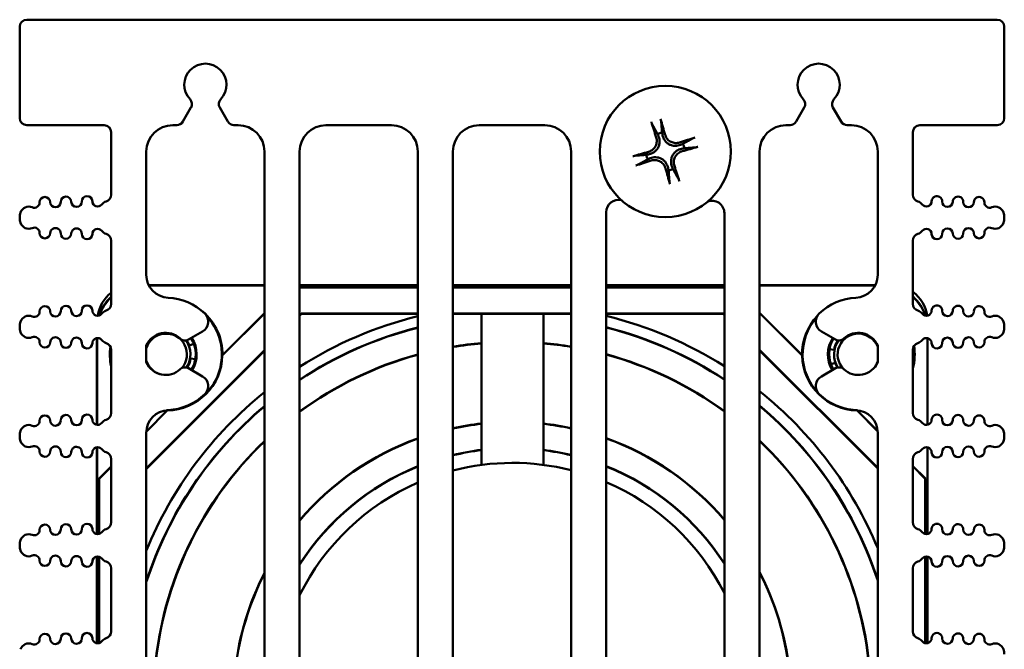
# Model space of a CAD drawing. Header units: inches. Extents: x 1 to 24, y 0.4 to 18.8.
# Tile 16 of 18: x 9.3 to 12.1, y 17 to 18.8. Entities that reach past the tile are written whole.
import ezdxf

# ---------------------------------------------------------------- set-up
doc = ezdxf.new("R2010")
doc.units = ezdxf.units.IN
doc.header["$LTSCALE"] = 0.8
doc.header["$MEASUREMENT"] = 0
doc.layers.add('Visible (ANSI)', color=7, linetype='Continuous', lineweight=50)

msp = doc.modelspace()

# ---------------------------------------------------------------- linework, layer by layer
at = {"layer": 'Visible (ANSI)'}
for p, q in [((12.1247, 18.7756), (9.3647, 18.7756)), ((9.3447, 18.4956), (9.3447, 18.7556)), ((12.1447, 18.4956), (12.1447, 18.7556)), ((9.8087, 18.4856), (9.8318, 18.5257)), ((9.9135, 18.5257), (9.9367, 18.4856)), ((11.5527, 18.4856), (11.5758, 18.5257)), ((11.6575, 18.5257), (11.6807, 18.4856)), ((9.3647, 18.4756), (9.5847, 18.4756)), ((9.6047, 18.4556), (9.6047, 18.2779)), ((9.7797, 18.4756), (9.7913, 18.4756)), ((9.954, 18.4756), (9.9657, 18.4756)), ((10.2157, 18.4756), (10.4017, 18.4756)), ((10.6517, 18.4756), (10.8377, 18.4756)), ((11.5237, 18.4756), (11.5353, 18.4756)), ((11.698, 18.4756), (11.7097, 18.4756)), ((11.8847, 18.2779), (11.8847, 18.4556)), ((11.9047, 18.4756), (12.1247, 18.4756)), ((9.7047, 18.0499), (9.7047, 18.4006)), ((10.0407, 18.4006), (10.0407, 15.8106)), ((10.1407, 15.8506), (10.1407, 18.4006)), ((10.4767, 18.4006), (10.4767, 15.8506)), ((10.5767, 15.8506), (10.5767, 18.4006)), ((10.9127, 18.4006), (10.9127, 15.8506)), ((11.4487, 15.8106), (11.4487, 18.4006)), ((11.7847, 18.4006), (11.7847, 18.0499)), ((11.0127, 15.8506), (11.0127, 18.2283)), ((9.3447, 18.2117), (9.3447, 18.2134)), ((11.3487, 18.2254), (11.3487, 15.8506)), ((12.1447, 18.2117), (12.1447, 18.2134)), ((9.6047, 18.1472), (9.6047, 17.9673)), ((11.8847, 17.9673), (11.8847, 18.1472)), ((10.0407, 18.0205), (9.7117, 18.0205)), ((10.0407, 18.0199), (9.712, 18.0199)), ((10.4767, 18.0205), (10.1407, 18.0205)), ((10.4767, 18.0199), (10.1407, 18.0199)), ((10.1407, 18.0144), (10.4767, 18.0144)), ((10.1407, 18.014), (10.4767, 18.014)), ((10.9127, 18.0205), (10.5767, 18.0205)), ((10.9127, 18.0199), (10.5767, 18.0199)), ((10.5767, 18.0144), (10.9127, 18.0144)), ((10.5767, 18.014), (10.9127, 18.014)), ((11.3487, 18.0205), (11.0127, 18.0205)), ((11.3487, 18.0199), (11.0127, 18.0199)), ((11.0127, 18.0144), (11.3487, 18.0144)), ((11.0127, 18.014), (11.3487, 18.014)), ((11.7776, 18.0205), (11.4487, 18.0205)), ((11.7773, 18.0199), (11.4487, 18.0199)), ((9.9208, 17.8203), (10.0407, 17.9401)), ((9.9213, 17.8214), (10.0407, 17.9407)), ((10.1407, 17.9353), (10.1452, 17.9399)), ((10.1457, 17.9388), (10.1407, 17.9337)), ((10.1452, 17.9399), (10.4767, 17.9399)), ((10.1452, 17.9399), (10.1457, 17.9388)), ((10.4767, 17.9388), (10.1457, 17.9388)), ((10.5767, 17.9399), (10.9127, 17.9399)), ((10.9127, 17.9388), (10.5767, 17.9388)), ((10.6582, 17.5094), (10.6582, 17.9388)), ((10.8342, 17.9388), (10.8342, 17.5094)), ((11.0127, 17.9399), (11.3456, 17.9399)), ((11.3451, 17.9388), (11.0127, 17.9388)), ((11.3456, 17.9399), (11.3451, 17.9388)), ((11.3487, 17.9352), (11.3451, 17.9388)), ((11.3456, 17.9399), (11.3487, 17.9368)), ((11.4487, 17.9422), (11.5695, 17.8214)), ((11.4487, 17.9416), (11.57, 17.8203)), ((9.3447, 17.9012), (9.3447, 17.9028)), ((12.1447, 17.9012), (12.1447, 17.9028)), ((9.5643, 17.8701), (9.5643, 17.6233)), ((9.565, 17.8702), (9.565, 17.6233)), ((9.8246, 17.866), (9.8648, 17.8893)), ((11.6245, 17.8893), (11.6647, 17.866)), ((11.9259, 17.6235), (11.9259, 17.87)), ((11.9265, 17.6236), (11.9265, 17.8698)), ((9.6047, 17.8366), (9.6047, 17.6568)), ((9.7047, 17.8012), (9.7047, 17.8491)), ((9.827, 17.8488), (9.8401, 17.8538)), ((11.4487, 17.8368), (11.7847, 17.5008)), ((11.6477, 17.8387), (11.6603, 17.8364)), ((11.7847, 17.8491), (11.7847, 17.8012)), ((11.8847, 17.6568), (11.8847, 17.8366)), ((9.7047, 17.4993), (10.0407, 17.8353)), ((10.0407, 17.8337), (9.7047, 17.4977)), ((9.8443, 17.8104), (9.8308, 17.8125)), ((11.7847, 17.4992), (11.4487, 17.8352)), ((9.8648, 17.7611), (9.8246, 17.7843)), ((11.6647, 17.7843), (11.6245, 17.7611)), ((11.6632, 17.8), (11.6519, 17.796)), ((9.7048, 17.6042), (9.7645, 17.664)), ((9.7048, 17.6049), (9.7635, 17.6635)), ((11.7263, 17.664), (11.7844, 17.6058)), ((11.7274, 17.6635), (11.7844, 17.6065)), ((9.3447, 17.5906), (9.3447, 17.5922)), ((9.7047, 16.0799), (9.7047, 17.6004)), ((11.7847, 17.6004), (11.7847, 16.0799)), ((12.1447, 17.5906), (12.1447, 17.5922)), ((9.5643, 17.5595), (9.5643, 17.3128)), ((9.565, 17.5596), (9.565, 17.3127)), ((11.9259, 17.3129), (11.9259, 17.5594)), ((11.9265, 17.3131), (11.9265, 17.5593)), ((9.5704, 17.4705), (9.6047, 17.5047)), ((9.5708, 17.4703), (9.6047, 17.5041)), ((9.6047, 17.5261), (9.6047, 17.3462)), ((11.8847, 17.3462), (11.8847, 17.5261)), ((11.8847, 17.5062), (11.9204, 17.4705)), ((11.8847, 17.5056), (11.92, 17.4703)), ((9.5704, 17.3132), (9.5704, 17.4705)), ((9.5704, 17.4705), (9.5708, 17.4703)), ((9.5708, 17.3133), (9.5708, 17.4703)), ((11.9204, 17.4705), (11.92, 17.4703)), ((11.92, 17.4703), (11.92, 17.313)), ((11.9204, 17.4705), (11.9204, 17.3129)), ((9.3447, 17.2801), (9.3447, 17.2817)), ((12.1447, 17.2801), (12.1447, 17.2817)), ((9.5643, 17.249), (9.5643, 17.0022)), ((9.565, 17.2491), (9.565, 17.0021)), ((9.5704, 17.0027), (9.5704, 17.2485)), ((9.5708, 17.0028), (9.5708, 17.2484)), ((11.92, 17.2488), (11.92, 17.0024)), ((11.9204, 17.2489), (11.9204, 17.0023)), ((11.9259, 17.0024), (11.9259, 17.2488)), ((11.9265, 17.0025), (11.9265, 17.2487)), ((9.6047, 17.2155), (9.6047, 17.0357)), ((11.8847, 17.0357), (11.8847, 17.2155))]:
    msp.add_line(p, q, dxfattribs=at)
msp.add_circle((11.1807, 18.4006), 0.1865, dxfattribs=at)
for centre, radius, start, end in [((9.3647, 18.7556), 0.02, 90, 180), ((12.1247, 18.7556), 0.02, 0, 90), ((9.8727, 18.5906), 0.06, 316.6545, 223.3455), ((11.6167, 18.5906), 0.06, 316.6545, 223.3455), ((9.8145, 18.5357), 0.02, 330, 43.3455), ((9.9308, 18.5357), 0.02, 136.6545, 210), ((11.5585, 18.5357), 0.02, 330, 43.3455), ((11.6748, 18.5357), 0.02, 136.6545, 210), ((9.3647, 18.4956), 0.02, 180, 270), ((9.7913, 18.4956), 0.02, 270, 330), ((9.954, 18.4956), 0.02, 210, 270), ((11.5353, 18.4956), 0.02, 270, 330), ((11.698, 18.4956), 0.02, 210, 270), ((12.1247, 18.4956), 0.02, 270, 0), ((9.5847, 18.4556), 0.02, 0, 90), ((9.7797, 18.4006), 0.075, 90, 180), ((9.9657, 18.4006), 0.075, 0, 90), ((10.2157, 18.4006), 0.075, 90, 180), ((10.4017, 18.4006), 0.075, 0, 90), ((10.6517, 18.4006), 0.075, 90, 180), ((10.8377, 18.4006), 0.075, 0, 90), ((11.1807, 18.4006), 0.0546, 99.8227, 113.6093), ((11.5237, 18.4006), 0.075, 90, 180), ((11.7097, 18.4006), 0.075, 0, 90), ((11.9047, 18.4556), 0.02, 90, 180), ((11.1807, 18.4006), 0.0546, 9.8227, 23.6093), ((11.1807, 18.4006), 0.0546, 189.8227, 203.6093), ((11.1807, 18.4006), 0.0546, 279.8227, 293.6093), ((9.3863, 18.2558), 0.015, 246.8521, 1.1017), ((9.4163, 18.2564), 0.015, 1.1017, 181.1017), ((9.4463, 18.257), 0.015, 181.1017, 1.1017), ((9.4763, 18.2576), 0.015, 1.1017, 181.1017), ((9.5063, 18.2582), 0.015, 181.1017, 1.1017), ((9.5363, 18.2587), 0.015, 1.1017, 181.1017), ((9.5663, 18.2593), 0.015, 181.1017, 322.4195), ((9.598, 18.2349), 0.025, 107.2568, 142.4195), ((9.5847, 18.2779), 0.02, 287.2568, 0), ((11.0477, 18.2283), 0.035, 77.3107, 180), ((11.3137, 18.2254), 0.035, 0, 111.7357), ((11.9047, 18.2779), 0.02, 180, 252.7432), ((11.8913, 18.2349), 0.025, 37.5805, 72.7432), ((11.923, 18.2593), 0.015, 217.5805, 358.8983), ((11.953, 18.2587), 0.015, 358.8983, 178.8983), ((11.983, 18.2582), 0.015, 178.8983, 358.8983), ((12.013, 18.2576), 0.015, 358.8983, 178.8983), ((12.043, 18.257), 0.015, 178.8983, 358.8983), ((12.073, 18.2564), 0.015, 358.8983, 178.8983), ((12.103, 18.2558), 0.015, 178.8983, 293.1479), ((9.3706, 18.2191), 0.025, 66.8521, 160.9481), ((12.1187, 18.2191), 0.025, 19.0519, 113.1479), ((9.3872, 18.2134), 0.0425, 160.9481, 180), ((9.3872, 18.2117), 0.0425, 180, 199.0519), ((12.1022, 18.2134), 0.0425, 0, 19.0519), ((12.1022, 18.2117), 0.0425, 340.9481, 0), ((9.3706, 18.206), 0.025, 199.0519, 293.1479), ((9.3863, 18.1692), 0.015, 358.8983, 113.1479), ((9.4463, 18.1681), 0.015, 358.8983, 178.8983), ((9.5063, 18.1669), 0.015, 358.8983, 178.8983), ((9.5663, 18.1658), 0.015, 37.5805, 178.8983), ((9.598, 18.1902), 0.025, 217.5805, 252.7432), ((11.8913, 18.1902), 0.025, 287.2568, 322.4195), ((11.923, 18.1658), 0.015, 1.1017, 142.4195), ((11.983, 18.1669), 0.015, 1.1017, 181.1017), ((12.043, 18.1681), 0.015, 1.1017, 181.1017), ((12.103, 18.1692), 0.015, 66.8521, 181.1017), ((12.1187, 18.206), 0.025, 246.8521, 340.9481), ((9.4163, 18.1687), 0.015, 178.8983, 358.8983), ((9.4763, 18.1675), 0.015, 178.8983, 358.8983), ((9.5363, 18.1664), 0.015, 178.8983, 358.8983), ((9.5847, 18.1472), 0.02, 0, 72.7432), ((11.9047, 18.1472), 0.02, 107.2568, 180), ((11.953, 18.1664), 0.015, 181.1017, 1.1017), ((12.013, 18.1675), 0.015, 181.1017, 1.1017), ((12.073, 18.1687), 0.015, 181.1017, 1.1017), ((9.7697, 18.0499), 0.065, 180, 267.4527), ((11.7197, 18.0499), 0.065, 272.5473, 0), ((9.6662, 17.9202), 0.1, 127.9491, 172.1794), ((9.7597, 17.8252), 0.16, 45.8354, 87.4527), ((11.7297, 17.8252), 0.16, 92.5473, 134.1646), ((11.8262, 17.9202), 0.1, 7.9024, 54.1942), ((9.4163, 17.9459), 0.015, 1.1017, 181.1017), ((9.4763, 17.947), 0.015, 1.1017, 181.1017), ((9.5363, 17.9482), 0.015, 1.1017, 181.1017), ((9.5663, 17.9488), 0.015, 181.1017, 322.4195), ((9.598, 17.9244), 0.025, 107.2568, 142.4195), ((9.5847, 17.9673), 0.02, 287.2568, 0), ((11.9047, 17.9673), 0.02, 180, 252.7432), ((11.8913, 17.9244), 0.025, 37.5805, 72.7432), ((11.923, 17.9488), 0.015, 217.5805, 358.8983), ((11.953, 17.9482), 0.015, 358.8983, 178.8983), ((12.013, 17.947), 0.015, 358.8983, 178.8983), ((12.073, 17.9459), 0.015, 358.8983, 178.8983), ((9.3706, 17.9085), 0.025, 66.8521, 160.9481), ((9.3863, 17.9453), 0.015, 246.8521, 1.1017), ((9.4463, 17.9464), 0.015, 181.1017, 1.1017), ((9.5063, 17.9476), 0.015, 181.1017, 1.1017), ((9.7612, 17.8237), 0.1586, 270.6944, 42.9903), ((9.8488, 17.917), 0.032, 300, 45.8354), ((9.7612, 17.8237), 0.1602, 359.1772, 49.5656), ((10.7462, 16.8402), 1.125, 103.8601, 122.5625), ((10.7462, 16.8402), 1.125, 57.6182, 76.2968), ((11.7297, 17.8237), 0.1602, 136.7427, 180.8228), ((11.7297, 17.8237), 0.1586, 138.6205, 223.5887), ((11.6405, 17.917), 0.032, 134.1646, 240), ((11.983, 17.9476), 0.015, 178.8983, 358.8983), ((12.043, 17.9464), 0.015, 178.8983, 358.8983), ((12.103, 17.9453), 0.015, 178.8983, 293.1479), ((12.1187, 17.9085), 0.025, 19.0519, 113.1479), ((9.3872, 17.9028), 0.0425, 160.9481, 180), ((9.3872, 17.9012), 0.0425, 180, 199.0519), ((10.7454, 16.8394), 1.0945, 104.214, 123.541), ((10.7454, 16.8394), 1.0938, 104.2227, 123.5637), ((10.7454, 16.8394), 1.0945, 56.5529, 75.8668), ((10.7454, 16.8394), 1.0938, 56.5303, 75.8582), ((12.1022, 17.9028), 0.0425, 0, 19.0519), ((12.1022, 17.9012), 0.0425, 340.9481, 0), ((9.3706, 17.8955), 0.025, 199.0519, 293.1479), ((9.3863, 17.8587), 0.015, 358.8983, 113.1479), ((9.4463, 17.8575), 0.015, 358.8983, 178.8983), ((9.5063, 17.8564), 0.015, 358.8983, 178.8983), ((9.5663, 17.8552), 0.015, 37.5805, 178.8983), ((9.598, 17.8796), 0.025, 217.5805, 252.7432), ((9.7597, 17.8252), 0.06, 46.6545, 156.4435), ((9.7612, 17.8237), 0.059, 318.8678, 163.2478), ((9.8146, 17.8833), 0.02, 226.6545, 300), ((9.7612, 17.8237), 0.0845, 328.3857, 33.373), ((9.7612, 17.8237), 0.0867, 328.4264, 33.288), ((11.7297, 17.8237), 0.0867, 147.2071, 211.0791), ((11.7297, 17.8237), 0.0845, 147.1349, 211.1069), ((11.7312, 17.8252), 0.0845, 148.5217, 211.4783), ((11.6747, 17.8833), 0.02, 240, 313.3455), ((11.7297, 17.8237), 0.059, 21.2191, 224.3963), ((11.7297, 17.8252), 0.06, 23.5565, 133.3455), ((11.8913, 17.8796), 0.025, 287.2568, 322.4195), ((11.923, 17.8552), 0.015, 1.1017, 142.4195), ((11.983, 17.8564), 0.015, 1.1017, 181.1017), ((12.043, 17.8575), 0.015, 1.1017, 181.1017), ((12.103, 17.8587), 0.015, 66.8521, 181.1017), ((12.1187, 17.8955), 0.025, 246.8521, 340.9481), ((9.4163, 17.8581), 0.015, 178.8983, 358.8983), ((9.4763, 17.857), 0.015, 178.8983, 358.8983), ((9.5363, 17.8558), 0.015, 178.8983, 358.8983), ((9.5847, 17.8366), 0.02, 0, 72.7432), ((9.7612, 17.8237), 0.1602, 172.11, 192.2701), ((9.7612, 17.8237), 0.1586, 173.0701, 189.4027), ((9.7612, 17.8237), 0.069, 327.3399, 35.3122), ((9.7612, 17.8237), 0.0705, 20.9132, 34.7541), ((10.7454, 16.8394), 1.0202, 94.9064, 99.5213), ((10.7454, 16.8394), 1.0195, 94.9096, 99.5275), ((10.7454, 16.8394), 1.0202, 80.5639, 85.0093), ((10.7454, 16.8394), 1.0195, 80.5578, 85.0061), ((11.7297, 17.8237), 0.0705, 145.5012, 169.5952), ((11.7297, 17.8237), 0.069, 144.8437, 212.3931), ((11.9047, 17.8366), 0.02, 107.2568, 180), ((11.7297, 17.8237), 0.1602, 345.4242, 8.6342), ((11.7297, 17.8237), 0.1586, 347.7236, 7.9403), ((11.953, 17.8558), 0.015, 181.1017, 1.1017), ((12.013, 17.857), 0.015, 181.1017, 1.1017), ((12.073, 17.8581), 0.015, 181.1017, 1.1017), ((9.7612, 17.8237), 0.1597, 271.2099, 358.7901), ((9.7612, 17.8237), 0.0705, 327.7099, 350.9132), ((9.7612, 17.8252), 0.0845, 327.5066, 359.4928), ((10.7454, 16.8394), 1.0202, 105.2742, 126.356), ((10.7454, 16.8394), 1.0195, 105.2842, 126.3831), ((10.7454, 16.8394), 1.0202, 53.7483, 74.8129), ((10.7454, 16.8394), 1.0195, 53.7213, 74.8029), ((11.7297, 17.8237), 0.1597, 181.2099, 268.7901), ((9.7612, 17.8237), 0.059, 196.7522, 252.3046), ((9.7597, 17.8252), 0.06, 203.5565, 313.3455), ((9.8146, 17.767), 0.02, 60, 133.3455), ((11.7297, 17.8237), 0.0705, 199.5952, 211.939), ((11.6747, 17.767), 0.02, 46.6545, 120), ((11.7297, 17.8252), 0.06, 226.6545, 336.4435), ((11.7297, 17.8237), 0.059, 318.5927, 338.7809), ((9.8488, 17.7333), 0.032, 314.1646, 60), ((11.6405, 17.7333), 0.032, 120, 225.8354), ((10.7462, 16.8402), 1.125, 128.837, 157.7854), ((9.7597, 17.8252), 0.16, 272.5473, 314.1646), ((10.7462, 16.8402), 1.125, 22.6143, 51.3583), ((11.7297, 17.8252), 0.16, 225.8354, 267.4527), ((10.7454, 16.8394), 1.0945, 130.0832, 161.969), ((10.7454, 16.8394), 1.0938, 130.1121, 162.0746), ((10.7454, 16.8394), 1.0945, 18.2824, 50.0191), ((10.7454, 16.8394), 1.0938, 18.1783, 49.9903), ((11.7297, 17.8237), 0.1586, 246.4608, 268.6464), ((9.4163, 17.6353), 0.015, 1.1017, 181.1017), ((9.4763, 17.6365), 0.015, 1.1017, 181.1017), ((9.5363, 17.6376), 0.015, 1.1017, 181.1017), ((9.5847, 17.6568), 0.02, 287.2568, 0), ((9.7697, 17.6004), 0.065, 92.5473, 180), ((9.7612, 17.8237), 0.1602, 267.6926, 270.8228), ((11.7197, 17.6004), 0.065, 0, 87.4527), ((11.7297, 17.8237), 0.1602, 269.1772, 271.8426), ((11.9047, 17.6568), 0.02, 180, 252.7432), ((11.953, 17.6376), 0.015, 358.8983, 178.8983), ((12.013, 17.6365), 0.015, 358.8983, 178.8983), ((12.073, 17.6353), 0.015, 358.8983, 178.8983), ((9.3706, 17.598), 0.025, 66.8521, 160.9481), ((9.3863, 17.6347), 0.015, 246.8521, 1.1017), ((9.4463, 17.6359), 0.015, 181.1017, 1.1017), ((9.5063, 17.637), 0.015, 181.1017, 1.1017), ((9.5663, 17.6382), 0.015, 181.1017, 322.4195), ((9.598, 17.6138), 0.025, 107.2568, 142.4195), ((10.7454, 16.8394), 0.7925, 96.3209, 102.2942), ((10.7454, 16.8394), 0.7918, 96.3262, 102.3045), ((10.7454, 16.8394), 0.7925, 77.8165, 83.5703), ((10.7454, 16.8394), 0.7918, 77.8063, 83.5649), ((11.8913, 17.6138), 0.025, 37.5805, 72.7432), ((11.923, 17.6382), 0.015, 217.5805, 358.8983), ((11.983, 17.637), 0.015, 178.8983, 358.8983), ((12.043, 17.6359), 0.015, 178.8983, 358.8983), ((12.103, 17.6347), 0.015, 178.8983, 293.1479), ((12.1187, 17.598), 0.025, 19.0519, 113.1479), ((9.3872, 17.5922), 0.0425, 160.9481, 180), ((9.3872, 17.5906), 0.0425, 180, 199.0519), ((10.7454, 16.8394), 0.7925, 109.8229, 139.7373), ((10.7454, 16.8394), 0.7918, 109.84, 139.7932), ((10.7454, 16.8394), 0.7925, 40.4298, 70.292), ((10.7454, 16.8394), 0.7918, 40.3742, 70.275), ((12.1022, 17.5922), 0.0425, 0, 19.0519), ((12.1022, 17.5906), 0.0425, 340.9481, 0), ((9.3706, 17.5849), 0.025, 199.0519, 293.1479), ((9.3863, 17.5481), 0.015, 358.8983, 113.1479), ((9.4463, 17.547), 0.015, 358.8983, 178.8983), ((9.5063, 17.5458), 0.015, 358.8983, 178.8983), ((9.5663, 17.5447), 0.015, 37.5805, 178.8983), ((10.7454, 16.8394), 1.0202, 133.6954, 175.0093), ((10.7454, 16.8394), 1.0195, 133.7306, 175.0061), ((10.7454, 16.8394), 1.0202, 4.9907, 46.4207), ((10.7454, 16.8394), 1.0195, 4.9939, 46.3857), ((11.923, 17.5447), 0.015, 1.1017, 142.4195), ((11.983, 17.5458), 0.015, 1.1017, 181.1017), ((12.043, 17.547), 0.015, 1.1017, 181.1017), ((12.103, 17.5481), 0.015, 66.8521, 181.1017), ((12.1187, 17.5849), 0.025, 246.8521, 340.9481), ((9.4163, 17.5476), 0.015, 178.8983, 358.8983), ((9.4763, 17.5464), 0.015, 178.8983, 358.8983), ((9.5363, 17.5452), 0.015, 178.8983, 358.8983), ((9.598, 17.5691), 0.025, 217.5805, 252.7432), ((9.5847, 17.5261), 0.02, 0, 72.7432), ((10.7454, 16.8394), 0.7182, 96.9784, 103.5901), ((10.7454, 16.8394), 0.7175, 96.9848, 103.6028), ((10.7454, 16.8394), 0.7182, 76.5326, 82.9014), ((10.7454, 16.8394), 0.7175, 76.5201, 82.8949), ((11.9047, 17.5261), 0.02, 107.2568, 180), ((11.8913, 17.5691), 0.025, 287.2568, 322.4195), ((11.953, 17.5452), 0.015, 181.1017, 1.1017), ((12.013, 17.5464), 0.015, 181.1017, 1.1017), ((12.073, 17.5476), 0.015, 181.1017, 1.1017), ((10.7454, 16.8394), 0.7182, 111.9761, 147.3611), ((10.7454, 16.8394), 0.7175, 111.9972, 147.4428), ((10.7462, 16.8402), 0.675, 75.7193, 104.5429), ((10.7454, 16.8394), 0.7182, 32.8596, 68.1525), ((10.7454, 16.8394), 0.7175, 32.7786, 68.1316), ((10.7462, 16.8402), 0.675, 113.5315, 153.7705), ((10.7462, 16.8402), 0.675, 26.7984, 66.7452), ((9.4163, 17.3248), 0.015, 1.1017, 181.1017), ((9.4763, 17.3259), 0.015, 1.1017, 181.1017), ((9.5363, 17.3271), 0.015, 1.1017, 181.1017), ((9.5847, 17.3462), 0.02, 287.2568, 0), ((11.9047, 17.3462), 0.02, 180, 252.7432), ((11.953, 17.3271), 0.015, 358.8983, 178.8983), ((12.013, 17.3259), 0.015, 358.8983, 178.8983), ((12.073, 17.3248), 0.015, 358.8983, 178.8983), ((9.3706, 17.2874), 0.025, 66.8521, 160.9481), ((9.3863, 17.3242), 0.015, 246.8521, 1.1017), ((9.4463, 17.3253), 0.015, 181.1017, 1.1017), ((9.5063, 17.3265), 0.015, 181.1017, 1.1017), ((9.5663, 17.3276), 0.015, 181.1017, 322.4195), ((9.598, 17.3032), 0.025, 107.2568, 142.4195), ((11.8913, 17.3032), 0.025, 37.5805, 72.7432), ((11.923, 17.3276), 0.015, 217.5805, 358.8983), ((11.983, 17.3265), 0.015, 178.8983, 358.8983), ((12.043, 17.3253), 0.015, 178.8983, 358.8983), ((12.103, 17.3242), 0.015, 178.8983, 293.1479), ((12.1187, 17.2874), 0.025, 19.0519, 113.1479), ((9.3872, 17.2817), 0.0425, 160.9481, 180), ((9.3872, 17.2801), 0.0425, 180, 199.0519), ((12.1022, 17.2817), 0.0425, 0, 19.0519), ((12.1022, 17.2801), 0.0425, 340.9481, 0), ((9.3706, 17.2744), 0.025, 199.0519, 293.1479), ((9.3863, 17.2376), 0.015, 358.8983, 113.1479), ((9.4463, 17.2364), 0.015, 358.8983, 178.8983), ((9.5063, 17.2353), 0.015, 358.8983, 178.8983), ((9.5663, 17.2341), 0.015, 37.5805, 178.8983), ((11.923, 17.2341), 0.015, 1.1017, 142.4195), ((11.983, 17.2353), 0.015, 1.1017, 181.1017), ((12.043, 17.2364), 0.015, 1.1017, 181.1017), ((12.103, 17.2376), 0.015, 66.8521, 181.1017), ((12.1187, 17.2744), 0.025, 246.8521, 340.9481), ((9.4163, 17.237), 0.015, 178.8983, 358.8983), ((9.4763, 17.2358), 0.015, 178.8983, 358.8983), ((9.5363, 17.2347), 0.015, 178.8983, 358.8983), ((9.598, 17.2585), 0.025, 217.5805, 252.7432), ((9.5847, 17.2155), 0.02, 0, 72.7432), ((11.9047, 17.2155), 0.02, 107.2568, 180), ((11.8913, 17.2585), 0.025, 287.2568, 322.4195), ((11.953, 17.2347), 0.015, 181.1017, 1.1017), ((12.013, 17.2358), 0.015, 181.1017, 1.1017), ((12.073, 17.237), 0.015, 181.1017, 1.1017), ((10.7454, 16.8394), 0.7925, 152.7819, 173.5703), ((10.7454, 16.8394), 0.7918, 152.8741, 173.5649), ((10.7454, 16.8394), 0.7925, 6.4297, 27.4536), ((10.7454, 16.8394), 0.7918, 6.4351, 27.3623), ((9.4163, 17.0142), 0.015, 1.1017, 181.1017), ((9.4763, 17.0154), 0.015, 1.1017, 181.1017), ((9.5363, 17.0165), 0.015, 1.1017, 181.1017), ((9.5847, 17.0357), 0.02, 287.2568, 0), ((11.9047, 17.0357), 0.02, 180, 252.7432), ((11.953, 17.0165), 0.015, 358.8983, 178.8983), ((12.013, 17.0154), 0.015, 358.8983, 178.8983), ((12.073, 17.0142), 0.015, 358.8983, 178.8983), ((9.3706, 16.9768), 0.025, 66.8521, 160.9481), ((9.3863, 17.0136), 0.015, 246.8521, 1.1017), ((9.4463, 17.0148), 0.015, 181.1017, 1.1017), ((9.5063, 17.0159), 0.015, 181.1017, 1.1017), ((9.5663, 17.0171), 0.015, 181.1017, 322.4195), ((9.598, 16.9927), 0.025, 107.2568, 142.4195), ((11.8913, 16.9927), 0.025, 37.5805, 72.7432), ((11.923, 17.0171), 0.015, 217.5805, 358.8983), ((11.983, 17.0159), 0.015, 178.8983, 358.8983), ((12.043, 17.0148), 0.015, 178.8983, 358.8983), ((12.103, 17.0136), 0.015, 178.8983, 293.1479), ((12.1187, 16.9768), 0.025, 19.0519, 113.1479), ((12.1022, 16.9711), 0.0425, 0, 19.0519)]:
    msp.add_arc(centre, radius, start, end, dxfattribs=at)
for centre, major_axis, ratio, start_param, end_param in [((11.1897, 18.4037), (0.0792, -0.2289), 0.087156, 4.319984, 4.518883), ((11.1714, 18.3982), (-0.06, 0.2347), 0.087156, 4.905895, 5.104794), ((11.1838, 18.3916), (-0.2289, -0.0792), 0.087156, 4.319984, 4.518883), ((11.183, 18.3913), (-0.2347, -0.06), 0.087156, 4.905895, 5.104794), ((11.1783, 18.4099), (0.2347, 0.06), 0.087156, 4.905895, 5.104794), ((11.1775, 18.4096), (0.2289, 0.0792), 0.087156, 4.319984, 4.518883), ((11.1899, 18.403), (0.06, -0.2347), 0.087156, 4.905895, 5.104794), ((11.1716, 18.3975), (-0.0792, 0.2289), 0.087156, 4.319984, 4.518883), ((9.6893, 17.8955), (-0.0884, 0.0884), 0.999924, 6.241669, 6.752761), ((9.69, 17.8949), (-0.0884, 0.0884), 0.999924, 6.248809, 6.744548), ((11.8015, 17.8955), (0.0884, 0.0884), 0.999924, 5.810469, 6.340847), ((11.8009, 17.8949), (0.0884, 0.0884), 0.999924, 5.817594, 6.333812)]:
    msp.add_ellipse(centre, major_axis=major_axis, ratio=ratio, start_param=start_param, end_param=end_param, dxfattribs=at)
for points, knots in [([(11.1438, 18.4775), (11.1437, 18.4777), (11.1435, 18.4781), (11.1431, 18.479), (11.1428, 18.4797), (11.1423, 18.481), (11.142, 18.4819), (11.1415, 18.4833), (11.1412, 18.4842), (11.141, 18.4849), (11.141, 18.4849), (11.141, 18.4849)], [0.05376772, 0.05376772, 0.05376772, 0.05376772, 0.05852386, 0.05852386, 0.06435611, 0.06435611, 0.07022423, 0.07022423, 0.07609738, 0.07609738, 0.07612654, 0.07612654, 0.07612654, 0.07612654]), ([(11.1673, 18.4928), (11.1673, 18.4928), (11.1673, 18.4928), (11.1675, 18.4921), (11.1678, 18.4912), (11.1682, 18.4898), (11.1684, 18.4889), (11.1687, 18.4875), (11.1688, 18.4867), (11.169, 18.4858), (11.169, 18.4854), (11.1691, 18.485)], [0.01759685, 0.01759685, 0.01759685, 0.01759685, 0.01762601, 0.01762601, 0.02349917, 0.02349917, 0.02936729, 0.02936729, 0.03519954, 0.03519954, 0.03995567, 0.03995567, 0.03995567, 0.03995567]), ([(11.1549, 18.441), (11.1561, 18.4373), (11.1567, 18.433), (11.1561, 18.4246), (11.155, 18.4204), (11.1515, 18.4132), (11.1489, 18.4098), (11.1427, 18.4041), (11.139, 18.402), (11.1345, 18.4004), (11.1336, 18.4001), (11.1328, 18.3999)], [0, 0, 0, 0, 0.030458, 0.030458, 0.060916, 0.060916, 0.0912553, 0.0912553, 0.1215946, 0.1215946, 0.1282974, 0.1282974, 0.1282974, 0.1282974]), ([(11.1617, 18.4433), (11.1635, 18.4387), (11.1645, 18.4336), (11.1644, 18.4255), (11.164, 18.4227), (11.1626, 18.4171), (11.1616, 18.4143), (11.1587, 18.409), (11.157, 18.4066), (11.1531, 18.4023), (11.1509, 18.4004), (11.1443, 18.3959), (11.1394, 18.3939), (11.1345, 18.3929)], [0.4461869, 0.4461869, 0.4461869, 0.4461869, 0.4884014, 0.4884014, 0.5115829, 0.5115829, 0.5347643, 0.5347643, 0.5579458, 0.5579458, 0.5811273, 0.5811273, 0.6233417, 0.6233417, 0.6233417, 0.6233417]), ([(11.2234, 18.4196), (11.2188, 18.4177), (11.2136, 18.4167), (11.2056, 18.4168), (11.2027, 18.4172), (11.1971, 18.4186), (11.1944, 18.4197), (11.189, 18.4225), (11.1866, 18.4243), (11.1824, 18.4282), (11.1805, 18.4304), (11.1759, 18.437), (11.1739, 18.4419), (11.1729, 18.4467)], [0.4461869, 0.4461869, 0.4461869, 0.4461869, 0.4884014, 0.4884014, 0.5115829, 0.5115829, 0.5347643, 0.5347643, 0.5579458, 0.5579458, 0.5811273, 0.5811273, 0.6233417, 0.6233417, 0.6233417, 0.6233417]), ([(11.221, 18.4264), (11.2173, 18.4251), (11.2131, 18.4246), (11.2046, 18.4251), (11.2005, 18.4263), (11.1933, 18.4298), (11.1898, 18.4323), (11.1842, 18.4386), (11.1821, 18.4423), (11.1804, 18.4468), (11.1802, 18.4476), (11.1799, 18.4485)], [0, 0, 0, 0, 0.030458, 0.030458, 0.060916, 0.060916, 0.0912553, 0.0912553, 0.1215946, 0.1215946, 0.1282974, 0.1282974, 0.1282974, 0.1282974]), ([(11.2575, 18.4374), (11.2578, 18.4376), (11.2582, 18.4378), (11.2591, 18.4382), (11.2598, 18.4385), (11.2611, 18.439), (11.2619, 18.4393), (11.2634, 18.4398), (11.2643, 18.4401), (11.265, 18.4403), (11.265, 18.4403), (11.265, 18.4403)], [0.05376772, 0.05376772, 0.05376772, 0.05376772, 0.05852386, 0.05852386, 0.06435611, 0.06435611, 0.07022423, 0.07022423, 0.07609738, 0.07609738, 0.07612654, 0.07612654, 0.07612654, 0.07612654]), ([(11.1996, 18.3579), (11.1978, 18.3625), (11.1968, 18.3676), (11.1969, 18.3757), (11.1973, 18.3785), (11.1987, 18.3841), (11.1997, 18.3869), (11.2026, 18.3922), (11.2043, 18.3946), (11.2082, 18.3989), (11.2104, 18.4008), (11.217, 18.4053), (11.2219, 18.4073), (11.2268, 18.4083)], [0.4461869, 0.4461869, 0.4461869, 0.4461869, 0.4884014, 0.4884014, 0.5115829, 0.5115829, 0.5347643, 0.5347643, 0.5579458, 0.5579458, 0.5811273, 0.5811273, 0.6233417, 0.6233417, 0.6233417, 0.6233417]), ([(11.2064, 18.3602), (11.2052, 18.3639), (11.2046, 18.3682), (11.2052, 18.3766), (11.2063, 18.3808), (11.2098, 18.388), (11.2124, 18.3914), (11.2187, 18.3971), (11.2224, 18.3992), (11.2269, 18.4008), (11.2277, 18.4011), (11.2286, 18.4013)], [0, 0, 0, 0, 0.030458, 0.030458, 0.060916, 0.060916, 0.0912553, 0.0912553, 0.1215946, 0.1215946, 0.1282974, 0.1282974, 0.1282974, 0.1282974]), ([(11.2729, 18.4139), (11.2729, 18.4139), (11.2729, 18.4139), (11.2722, 18.4137), (11.2713, 18.4135), (11.2698, 18.4131), (11.2689, 18.4129), (11.2675, 18.4126), (11.2668, 18.4124), (11.2658, 18.4123), (11.2654, 18.4122), (11.2651, 18.4122)], [0.01759685, 0.01759685, 0.01759685, 0.01759685, 0.01762601, 0.01762601, 0.02349917, 0.02349917, 0.02936729, 0.02936729, 0.03519954, 0.03519954, 0.03995567, 0.03995567, 0.03995567, 0.03995567]), ([(11.0884, 18.3873), (11.0884, 18.3873), (11.0885, 18.3873), (11.0891, 18.3875), (11.09, 18.3877), (11.0915, 18.3881), (11.0924, 18.3883), (11.0938, 18.3886), (11.0945, 18.3888), (11.0955, 18.3889), (11.0959, 18.389), (11.0962, 18.389)], [0.01759685, 0.01759685, 0.01759685, 0.01759685, 0.01762601, 0.01762601, 0.02349917, 0.02349917, 0.02936729, 0.02936729, 0.03519954, 0.03519954, 0.03995567, 0.03995567, 0.03995567, 0.03995567]), ([(11.1379, 18.3816), (11.1425, 18.3835), (11.1477, 18.3845), (11.1557, 18.3844), (11.1586, 18.384), (11.1642, 18.3826), (11.1669, 18.3815), (11.1723, 18.3787), (11.1747, 18.3769), (11.179, 18.373), (11.1808, 18.3708), (11.1854, 18.3642), (11.1874, 18.3593), (11.1884, 18.3545)], [0.4461869, 0.4461869, 0.4461869, 0.4461869, 0.4884014, 0.4884014, 0.5115829, 0.5115829, 0.5347643, 0.5347643, 0.5579458, 0.5579458, 0.5811273, 0.5811273, 0.6233417, 0.6233417, 0.6233417, 0.6233417]), ([(11.1403, 18.3748), (11.144, 18.3761), (11.1483, 18.3766), (11.1567, 18.3761), (11.1608, 18.3749), (11.168, 18.3714), (11.1715, 18.3689), (11.1771, 18.3626), (11.1793, 18.3589), (11.1809, 18.3544), (11.1812, 18.3536), (11.1814, 18.3527)], [0, 0, 0, 0, 0.030458, 0.030458, 0.060916, 0.060916, 0.0912553, 0.0912553, 0.1215946, 0.1215946, 0.1282974, 0.1282974, 0.1282974, 0.1282974]), ([(11.1038, 18.3638), (11.1035, 18.3636), (11.1031, 18.3634), (11.1023, 18.363), (11.1015, 18.3627), (11.1002, 18.3622), (11.0994, 18.3619), (11.0979, 18.3614), (11.0971, 18.3611), (11.0964, 18.3609), (11.0964, 18.3609), (11.0964, 18.3609)], [0.05376772, 0.05376772, 0.05376772, 0.05376772, 0.05852386, 0.05852386, 0.06435611, 0.06435611, 0.07022423, 0.07022423, 0.07609738, 0.07609738, 0.07612654, 0.07612654, 0.07612654, 0.07612654]), ([(11.194, 18.3084), (11.194, 18.3084), (11.194, 18.3084), (11.1938, 18.3091), (11.1935, 18.31), (11.1932, 18.3114), (11.1929, 18.3123), (11.1926, 18.3137), (11.1925, 18.3145), (11.1923, 18.3154), (11.1923, 18.3159), (11.1923, 18.3162)], [0.01759685, 0.01759685, 0.01759685, 0.01759685, 0.01762601, 0.01762601, 0.02349917, 0.02349917, 0.02936729, 0.02936729, 0.03519954, 0.03519954, 0.03995567, 0.03995567, 0.03995567, 0.03995567]), ([(11.2175, 18.3237), (11.2176, 18.3235), (11.2178, 18.3231), (11.2182, 18.3222), (11.2185, 18.3215), (11.219, 18.3202), (11.2193, 18.3193), (11.2199, 18.3179), (11.2201, 18.317), (11.2203, 18.3163), (11.2203, 18.3163), (11.2203, 18.3163)], [0.05376772, 0.05376772, 0.05376772, 0.05376772, 0.05852386, 0.05852386, 0.06435611, 0.06435611, 0.07022423, 0.07022423, 0.07609738, 0.07609738, 0.07612654, 0.07612654, 0.07612654, 0.07612654])]:
    msp.add_open_spline(points, degree=3, knots=knots, dxfattribs=at)
for points, weights in [([(11.1713, 18.4544), (11.1704, 18.4664), (11.1691, 18.485)], [1, 1.02592339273, 1.00320831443]), ([(11.1438, 18.4775), (11.1529, 18.4612), (11.1588, 18.4507)], [1.00320831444, 1.02592339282, 1]), ([(11.1729, 18.4467), (11.1722, 18.4503), (11.1713, 18.4544)], [1.16294215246, 1.08169453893, 1]), ([(11.1588, 18.4507), (11.1604, 18.4467), (11.1617, 18.4433)], [1, 1.08169453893, 1.16294215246]), ([(11.2575, 18.4374), (11.2412, 18.4283), (11.2307, 18.4225)], [1.00320831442, 1.02592339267, 1]), ([(11.2307, 18.4225), (11.2268, 18.4209), (11.2234, 18.4196)], [1, 1.08169453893, 1.16294215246]), ([(11.2268, 18.4083), (11.2303, 18.4091), (11.2345, 18.4099)], [1.16294215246, 1.08169453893, 1]), ([(11.2345, 18.4099), (11.2465, 18.4108), (11.2651, 18.4122)], [1, 1.02592339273, 1.00320831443]), ([(11.1268, 18.3913), (11.1148, 18.3904), (11.0962, 18.389)], [1, 1.02592339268, 1.00320831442]), ([(11.1038, 18.3638), (11.1201, 18.3729), (11.1306, 18.3787)], [1.00320831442, 1.02592339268, 1]), ([(11.1345, 18.3929), (11.131, 18.3921), (11.1268, 18.3913)], [1.16294215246, 1.08169453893, 1]), ([(11.1306, 18.3787), (11.1345, 18.3803), (11.1379, 18.3816)], [1, 1.08169453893, 1.16294215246]), ([(11.1884, 18.3545), (11.1891, 18.3509), (11.19, 18.3468)], [1.16294215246, 1.08169453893, 1]), ([(11.19, 18.3468), (11.1909, 18.3348), (11.1923, 18.3162)], [1, 1.02592339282, 1.00320831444]), ([(11.2025, 18.3505), (11.201, 18.3545), (11.1996, 18.3579)], [1, 1.08169453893, 1.16294215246]), ([(11.2175, 18.3237), (11.2084, 18.34), (11.2025, 18.3505)], [1.00320831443, 1.02592339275, 1]), ([(9.9208, 17.8203), (9.9211, 17.8208), (9.9213, 17.8214)], [1, 0.999999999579, 1])]:
    msp.add_rational_spline(points, weights, degree=2, dxfattribs=at)
for points in [[(11.5695, 17.8214), (11.5697, 17.8208), (11.57, 17.8203)], [(9.7635, 17.6635), (9.764, 17.6638), (9.7645, 17.664)], [(11.7263, 17.664), (11.7268, 17.6638), (11.7274, 17.6635)]]:
    msp.add_open_spline(points, degree=2, dxfattribs=at)

doc.saveas('drawing.dxf')
